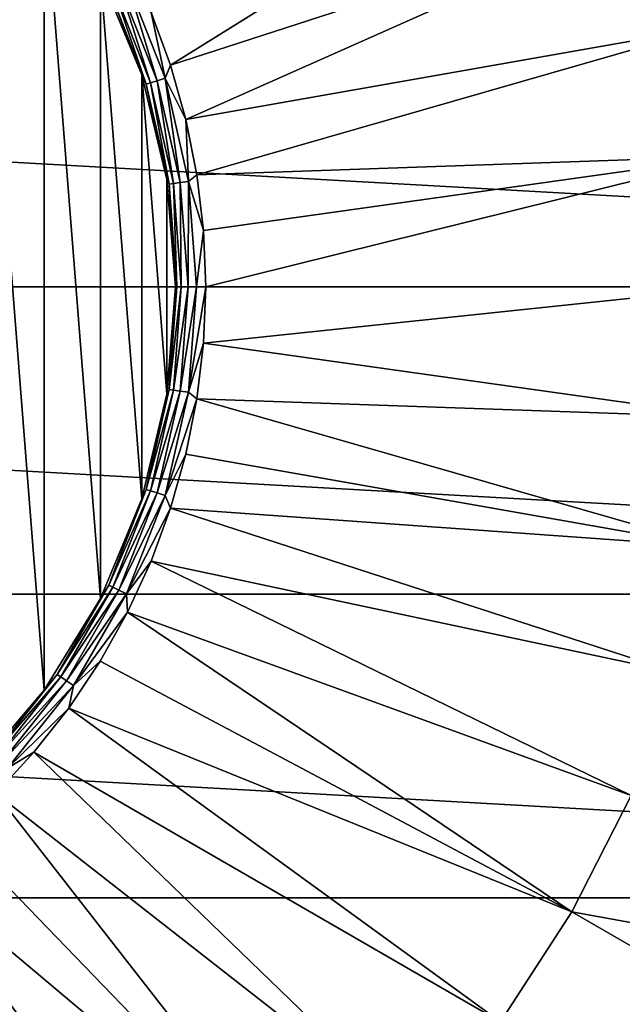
# Model space of a CAD drawing. Header units: metres. Extents: x -101 to 101, y -261 to 23.
# Tile 94 of 256: x -72.63 to -68.25, y -5.23 to 1.95. Entities that reach past the tile are written whole.
import ezdxf

# ---------------------------------------------------------------- set-up
doc = ezdxf.new("R2010")
doc.units = ezdxf.units.M
doc.layers.add('solid_505151_K2442K1000C34', color=7, linetype='CONTINUOUS')

msp = doc.modelspace()

# ---------------------------------------------------------------- linework, layer by layer
at = {"layer": 'solid_505151_K2442K1000C34'}
for points in [[(-71.676544, 1.997966, 108.226677), (-71.534645, 1.61335, 108.226677), (-68.180573, 3.704049, 107.663673)], [(-71.534645, 1.61335, 108.226677), (-67.838966, 2.814141, 107.663673), (-68.180573, 3.704049, 107.663673)], [(-72.96447, 3.53553, 107.949371), (-72.96447, -3.53553, 107.949371), (-72.454933, -2.938941, 107.949371)], [(-72.96447, 3.53553, 107.949371), (-72.454933, -2.938941, 107.949371), (-72.454933, 2.938941, 107.949371)], [(-72.454933, 2.938941, 107.949371), (-72.454933, -2.938941, 107.949371), (-72.044991, -2.269986, 107.949371)], [(-72.454933, 2.938941, 107.949371), (-72.044991, -2.269986, 107.949371), (-72.044991, 2.269986, 107.949371)], [(-71.534645, 1.61335, 108.226677), (-71.42337, 1.218784, 108.226677), (-67.838966, 2.814141, 107.663673)], [(-71.42337, 1.218784, 108.226677), (-67.592255, 1.8934, 107.663673), (-67.838966, 2.814141, 107.663673)], [(-96.5, 0, -4), (-96.374245, 2.239277, -4), (-56.5, 0, -4)], [(-96.374245, 2.239277, -4), (-56.625755, 2.239277, -4), (-56.5, 0, -4)], [(-71.744728, 1.545119, 108.027771), (-72.044991, 2.269991, 108.027771), (-72.044991, 2.269986, 107.949371)], [(-71.985191, 2.174216, 108.093346), (-72.044991, 2.269991, 108.027771), (-71.744728, 1.545119, 108.027771)], [(-72.044991, 2.269986, 107.949371), (-72.044991, -2.269986, 107.949371), (-71.744736, -1.545127, 107.949371)], [(-72.044991, 2.269986, 107.949371), (-71.744736, -1.545127, 107.949371), (-71.744736, 1.545127, 107.949371)], [(-71.744728, 1.545119, 108.027771), (-72.044991, 2.269986, 107.949371), (-71.744736, 1.545127, 107.949371)], [(-71.911575, 2.209669, 108.196594), (-71.633492, 1.501119, 108.196594), (-71.856125, 2.236372, 108.222481)], [(-71.856125, 2.236372, 108.222481), (-71.574677, 1.51926, 108.222481), (-71.676544, 1.997966, 108.226677)], [(-71.633492, 1.501119, 108.196594), (-71.574677, 1.51926, 108.222481), (-71.856125, 2.236372, 108.222481)], [(-71.985191, 2.174216, 108.093346), (-71.711571, 1.477035, 108.093346), (-71.956261, 2.188151, 108.151886)], [(-71.985191, 2.174216, 108.093346), (-71.744728, 1.545119, 108.027771), (-71.711571, 1.477035, 108.093346)], [(-71.956261, 2.188151, 108.151886), (-71.680878, 1.486501, 108.151886), (-71.911575, 2.209669, 108.196594)], [(-71.711571, 1.477035, 108.093346), (-71.680878, 1.486501, 108.151886), (-71.956261, 2.188151, 108.151886)], [(-71.680878, 1.486501, 108.151886), (-71.633492, 1.501119, 108.196594), (-71.911575, 2.209669, 108.196594)], [(-71.574677, 1.51926, 108.222481), (-71.534645, 1.61335, 108.226677), (-71.676544, 1.997966, 108.226677)], [(-71.42337, 1.218784, 108.226677), (-71.343391, 0.816709, 108.226677), (-67.592255, 1.8934, 107.663673)], [(-71.343391, 0.816709, 108.226677), (-67.443138, 0.951915, 107.663673), (-67.592255, 1.8934, 107.663673)], [(-71.574677, 1.51926, 108.222481), (-71.42337, 1.218784, 108.226677), (-71.534645, 1.61335, 108.226677)], [(-71.744736, 1.545127, 107.949371), (-71.744736, -1.545127, 107.949371), (-71.561562, -0.782206, 107.949371)], [(-71.744736, 1.545127, 107.949371), (-71.561562, -0.782206, 107.949371), (-71.561562, 0.782206, 107.949371)], [(-71.744728, 1.545119, 108.027771), (-71.744736, 1.545127, 107.949371), (-71.561562, 0.782206, 107.949371)], [(-71.561562, 0.782186, 108.027771), (-71.744728, 1.545119, 108.027771), (-71.561562, 0.782206, 107.949371)], [(-71.711571, 1.477035, 108.093346), (-71.744728, 1.545119, 108.027771), (-71.561562, 0.782186, 108.027771)], [(-71.633492, 1.501119, 108.196594), (-71.464119, 0.759037, 108.196594), (-71.574677, 1.51926, 108.222481)], [(-71.574677, 1.51926, 108.222481), (-71.403259, 0.76821, 108.222481), (-71.42337, 1.218784, 108.226677)], [(-71.464119, 0.759037, 108.196594), (-71.403259, 0.76821, 108.222481), (-71.574677, 1.51926, 108.222481)], [(-71.711571, 1.477035, 108.093346), (-71.544914, 0.746859, 108.093346), (-71.680878, 1.486501, 108.151886)], [(-71.711571, 1.477035, 108.093346), (-71.561562, 0.782186, 108.027771), (-71.544914, 0.746859, 108.093346)], [(-71.680878, 1.486501, 108.151886), (-71.513153, 0.751646, 108.151886), (-71.633492, 1.501119, 108.196594)], [(-71.544914, 0.746859, 108.093346), (-71.513153, 0.751646, 108.151886), (-71.680878, 1.486501, 108.151886)], [(-71.513153, 0.751646, 108.151886), (-71.464119, 0.759037, 108.196594), (-71.633492, 1.501119, 108.196594)], [(-71.403259, 0.76821, 108.222481), (-71.343391, 0.816709, 108.226677), (-71.42337, 1.218784, 108.226677)], [(-71.343391, 0.816709, 108.226677), (-71.295212, 0.409608, 108.226677), (-67.443138, 0.951915, 107.663673)], [(-71.295212, 0.409608, 108.226677), (-71.279114, 0, 108.226677), (-67.443138, 0.951915, 107.663673)], [(-67.443138, 0.951915, 107.663673), (-71.279114, 0, 108.226677), (-67.39325, 0, 107.663673)], [(-71.403259, 0.76821, 108.222481), (-71.295212, 0.409608, 108.226677), (-71.343391, 0.816709, 108.226677)], [(-71.561562, 0.782206, 107.949371), (-71.561562, -0.782206, 107.949371), (-71.5, 0, 107.949371)], [(-71.561562, 0.782186, 108.027771), (-71.561562, 0.782206, 107.949371), (-71.5, 0, 107.949371)], [(-71.561562, 0.782186, 108.027771), (-71.5, 0, 107.949371), (-71.5, 0, 108.027771)], [(-71.544914, 0.746859, 108.093346), (-71.561562, 0.782186, 108.027771), (-71.5, 0, 108.027771)], [(-71.544914, 0.746859, 108.093346), (-71.488945, 0, 108.093346), (-71.513153, 0.751646, 108.151886)], [(-71.544914, 0.746859, 108.093346), (-71.5, 0, 108.027771), (-71.488945, 0, 108.093346)], [(-71.513153, 0.751646, 108.151886), (-71.456825, 0, 108.151886), (-71.464119, 0.759037, 108.196594)], [(-71.488945, 0, 108.093346), (-71.456825, 0, 108.151886), (-71.513153, 0.751646, 108.151886)], [(-71.464119, 0.759037, 108.196594), (-71.407234, 0, 108.196594), (-71.403259, 0.76821, 108.222481)], [(-71.456825, 0, 108.151886), (-71.407234, 0, 108.196594), (-71.464119, 0.759037, 108.196594)], [(-71.407234, 0, 108.196594), (-71.345688, 0, 108.222481), (-71.403259, 0.76821, 108.222481)], [(-71.403259, 0.76821, 108.222481), (-71.345688, 0, 108.222481), (-71.295212, 0.409608, 108.226677)], [(-71.345688, 0, 108.222481), (-71.279114, 0, 108.226677), (-71.295212, 0.409608, 108.226677)], [(-56.625755, -2.239277, -4), (-96.5, 0, -4), (-56.5, 0, -4)], [(-56.625755, -2.239277, -4), (-96.374245, -2.239277, -4), (-96.5, 0, -4)], [(-71.5, 0, 108.027771), (-71.5, 0, 107.949371), (-71.561562, -0.782206, 107.949371)], [(-71.561562, -0.78217, 108.027771), (-71.5, 0, 108.027771), (-71.561562, -0.782206, 107.949371)], [(-71.488945, 0, 108.093346), (-71.5, 0, 108.027771), (-71.561562, -0.78217, 108.027771)], [(-71.544914, -0.746859, 108.093346), (-71.488945, 0, 108.093346), (-71.561562, -0.78217, 108.027771)], [(-71.544914, -0.746859, 108.093346), (-71.456825, 0, 108.151886), (-71.488945, 0, 108.093346)], [(-71.544914, -0.746859, 108.093346), (-71.513153, -0.751646, 108.151886), (-71.456825, 0, 108.151886)], [(-71.513153, -0.751646, 108.151886), (-71.407234, 0, 108.196594), (-71.456825, 0, 108.151886)], [(-71.513153, -0.751646, 108.151886), (-71.464119, -0.759037, 108.196594), (-71.407234, 0, 108.196594)], [(-71.464119, -0.759037, 108.196594), (-71.345688, 0, 108.222481), (-71.407234, 0, 108.196594)], [(-71.464119, -0.759037, 108.196594), (-71.403259, -0.76821, 108.222481), (-71.345688, 0, 108.222481)], [(-71.403259, -0.76821, 108.222481), (-71.295204, -0.409589, 108.226677), (-71.279114, 0, 108.226677)], [(-71.403259, -0.76821, 108.222481), (-71.279114, 0, 108.226677), (-71.345688, 0, 108.222481)], [(-71.295204, -0.409589, 108.226677), (-67.39325, 0, 107.663673), (-71.279114, 0, 108.226677)], [(-71.295204, -0.409589, 108.226677), (-67.443138, -0.951915, 107.663673), (-67.39325, 0, 107.663673)], [(-71.403259, -0.76821, 108.222481), (-71.343384, -0.816671, 108.226677), (-71.295204, -0.409589, 108.226677)], [(-71.295204, -0.409589, 108.226677), (-71.343384, -0.816671, 108.226677), (-67.443138, -0.951915, 107.663673)], [(-71.561562, -0.78217, 108.027771), (-71.561562, -0.782206, 107.949371), (-71.744736, -1.545127, 107.949371)], [(-71.744713, -1.545081, 108.027771), (-71.561562, -0.78217, 108.027771), (-71.744736, -1.545127, 107.949371)], [(-71.711571, -1.477035, 108.093346), (-71.561562, -0.78217, 108.027771), (-71.744713, -1.545081, 108.027771)], [(-71.544914, -0.746859, 108.093346), (-71.561562, -0.78217, 108.027771), (-71.711571, -1.477035, 108.093346)], [(-71.544914, -0.746859, 108.093346), (-71.711571, -1.477035, 108.093346), (-71.513153, -0.751646, 108.151886)], [(-71.711571, -1.477035, 108.093346), (-71.680878, -1.486501, 108.151886), (-71.513153, -0.751646, 108.151886)], [(-71.513153, -0.751646, 108.151886), (-71.680878, -1.486501, 108.151886), (-71.464119, -0.759037, 108.196594)], [(-71.680878, -1.486501, 108.151886), (-71.633492, -1.501119, 108.196594), (-71.464119, -0.759037, 108.196594)], [(-71.464119, -0.759037, 108.196594), (-71.633492, -1.501119, 108.196594), (-71.403259, -0.76821, 108.222481)], [(-71.633492, -1.501119, 108.196594), (-71.574677, -1.51926, 108.222481), (-71.403259, -0.76821, 108.222481)], [(-71.403259, -0.76821, 108.222481), (-71.574677, -1.51926, 108.222481), (-71.343384, -0.816671, 108.226677)], [(-71.574677, -1.51926, 108.222481), (-71.423355, -1.218731, 108.226677), (-71.343384, -0.816671, 108.226677)], [(-71.343384, -0.816671, 108.226677), (-71.423355, -1.218731, 108.226677), (-67.592255, -1.8934, 107.663673)], [(-71.343384, -0.816671, 108.226677), (-67.592255, -1.8934, 107.663673), (-67.443138, -0.951915, 107.663673)], [(-71.574677, -1.51926, 108.222481), (-71.53463, -1.613285, 108.226677), (-71.423355, -1.218731, 108.226677)], [(-71.423355, -1.218731, 108.226677), (-71.53463, -1.613285, 108.226677), (-67.592255, -1.8934, 107.663673)], [(-71.711571, -1.477035, 108.093346), (-71.744713, -1.545081, 108.027771), (-71.985191, -2.174216, 108.093346)], [(-71.711571, -1.477035, 108.093346), (-71.985191, -2.174216, 108.093346), (-71.680878, -1.486501, 108.151886)], [(-71.985191, -2.174216, 108.093346), (-71.956261, -2.188151, 108.151886), (-71.680878, -1.486501, 108.151886)], [(-71.680878, -1.486501, 108.151886), (-71.956261, -2.188151, 108.151886), (-71.633492, -1.501119, 108.196594)], [(-71.956261, -2.188151, 108.151886), (-71.911575, -2.209669, 108.196594), (-71.633492, -1.501119, 108.196594)], [(-71.633492, -1.501119, 108.196594), (-71.911575, -2.209669, 108.196594), (-71.574677, -1.51926, 108.222481)], [(-71.744713, -1.545081, 108.027771), (-71.744736, -1.545127, 107.949371), (-72.044991, -2.269986, 107.949371)], [(-72.044968, -2.269947, 108.027771), (-71.744713, -1.545081, 108.027771), (-72.044991, -2.269986, 107.949371)], [(-71.985191, -2.174216, 108.093346), (-71.744713, -1.545081, 108.027771), (-72.044968, -2.269947, 108.027771)], [(-71.911575, -2.209669, 108.196594), (-71.856125, -2.236372, 108.222481), (-71.574677, -1.51926, 108.222481)], [(-71.574677, -1.51926, 108.222481), (-71.856125, -2.236372, 108.222481), (-71.53463, -1.613285, 108.226677)], [(-71.856125, -2.236372, 108.222481), (-71.676514, -1.997898, 108.226677), (-71.53463, -1.613285, 108.226677)], [(-71.53463, -1.613285, 108.226677), (-71.676514, -1.997898, 108.226677), (-67.838966, -2.814141, 107.663673)], [(-71.53463, -1.613285, 108.226677), (-67.838966, -2.814141, 107.663673), (-67.592255, -1.8934, 107.663673)], [(-71.856125, -2.236372, 108.222481), (-71.848137, -2.370193, 108.226677), (-71.676514, -1.997898, 108.226677)], [(-71.676514, -1.997898, 108.226677), (-71.848137, -2.370193, 108.226677), (-68.180573, -3.704049, 107.663673)], [(-71.676514, -1.997898, 108.226677), (-68.180573, -3.704049, 107.663673), (-67.838966, -2.814141, 107.663673)], [(-71.985191, -2.174216, 108.093346), (-72.044968, -2.269947, 108.027771), (-72.359673, -2.822829, 108.093346)], [(-71.985191, -2.174216, 108.093346), (-72.359673, -2.822829, 108.093346), (-71.956261, -2.188151, 108.151886)], [(-72.359673, -2.822829, 108.093346), (-72.333138, -2.84092, 108.151886), (-71.956261, -2.188151, 108.151886)], [(-71.956261, -2.188151, 108.151886), (-72.333138, -2.84092, 108.151886), (-71.911575, -2.209669, 108.196594)], [(-72.333138, -2.84092, 108.151886), (-72.29216, -2.868858, 108.196594), (-71.911575, -2.209669, 108.196594)], [(-71.911575, -2.209669, 108.196594), (-72.29216, -2.868858, 108.196594), (-71.856125, -2.236372, 108.222481)], [(-57.001465, -4.450506, -4), (-95.998535, -4.450506, -4), (-96.374245, -2.239277, -4)], [(-56.625755, -2.239277, -4), (-57.001465, -4.450506, -4), (-96.374245, -2.239277, -4)], [(-72.044968, -2.269947, 108.027771), (-72.044991, -2.269986, 107.949371), (-72.454933, -2.938941, 107.949371)], [(-72.45491, -2.93892, 108.027771), (-72.044968, -2.269947, 108.027771), (-72.454933, -2.938941, 107.949371)], [(-72.359673, -2.822829, 108.093346), (-72.044968, -2.269947, 108.027771), (-72.45491, -2.93892, 108.027771)], [(-72.29216, -2.868858, 108.196594), (-72.24131, -2.903527, 108.222481), (-71.856125, -2.236372, 108.222481)], [(-71.856125, -2.236372, 108.222481), (-72.24131, -2.903527, 108.222481), (-71.848137, -2.370193, 108.226677)], [(-72.24131, -2.903527, 108.222481), (-72.048447, -2.727872, 108.226677), (-71.848137, -2.370193, 108.226677)], [(-71.848137, -2.370193, 108.226677), (-72.048447, -2.727872, 108.226677), (-68.613319, -4.553375, 107.663673)], [(-71.848137, -2.370193, 108.226677), (-68.613319, -4.553375, 107.663673), (-68.180573, -3.704049, 107.663673)], [(-72.048447, -2.727872, 108.226677), (-72.276199, -3.06873, 108.226677), (-68.613319, -4.553375, 107.663673)], [(-72.24131, -2.903527, 108.222481), (-72.276199, -3.06873, 108.226677), (-72.048447, -2.727872, 108.226677)], [(-72.359673, -2.822829, 108.093346), (-72.45491, -2.93892, 108.027771), (-72.826637, -3.408385, 108.093346)], [(-72.359673, -2.822829, 108.093346), (-72.826637, -3.408385, 108.093346), (-72.333138, -2.84092, 108.151886)], [(-72.826637, -3.408385, 108.093346), (-72.803093, -3.430228, 108.151886), (-72.333138, -2.84092, 108.151886)], [(-72.333138, -2.84092, 108.151886), (-72.803093, -3.430228, 108.151886), (-72.29216, -2.868858, 108.196594)], [(-72.45491, -2.93892, 108.027771), (-72.454933, -2.938941, 107.949371), (-72.96447, -3.53553, 107.949371)], [(-72.964455, -3.535525, 108.027771), (-72.45491, -2.93892, 108.027771), (-72.96447, -3.53553, 107.949371)], [(-72.826637, -3.408385, 108.093346), (-72.45491, -2.93892, 108.027771), (-72.964455, -3.535525, 108.027771)], [(-72.803093, -3.430228, 108.151886), (-72.766739, -3.463961, 108.196594), (-72.29216, -2.868858, 108.196594)], [(-72.29216, -2.868858, 108.196594), (-72.766739, -3.463961, 108.196594), (-72.24131, -2.903527, 108.222481)], [(-72.766739, -3.463961, 108.196594), (-72.721619, -3.505823, 108.222481), (-72.24131, -2.903527, 108.222481)], [(-72.24131, -2.903527, 108.222481), (-72.721619, -3.505823, 108.222481), (-72.276199, -3.06873, 108.226677)], [(-72.721619, -3.505823, 108.222481), (-72.529984, -3.390663, 108.226677), (-72.276199, -3.06873, 108.226677)], [(-72.276199, -3.06873, 108.226677), (-72.529984, -3.390663, 108.226677), (-69.132484, -5.352814, 107.663673)], [(-72.276199, -3.06873, 108.226677), (-69.132484, -5.352814, 107.663673), (-68.613319, -4.553375, 107.663673)], [(-72.529984, -3.390663, 108.226677), (-72.80825, -3.691692, 108.226677), (-69.732368, -6.093606, 107.663673)], [(-72.721619, -3.505823, 108.222481), (-72.80825, -3.691692, 108.226677), (-72.529984, -3.390663, 108.226677)], [(-72.529984, -3.390663, 108.226677), (-69.732368, -6.093606, 107.663673), (-69.132484, -5.352814, 107.663673)], [(-72.80825, -3.691692, 108.226677), (-73.109276, -3.969963, 108.226677), (-70.406395, -6.767634, 107.663673)], [(-72.80825, -3.691692, 108.226677), (-70.406395, -6.767634, 107.663673), (-69.732368, -6.093606, 107.663673)], [(-64.668053, -5.267922, 106.793419), (-68.180573, -3.704049, 107.663673), (-68.613319, -4.553375, 107.663673)], [(-73.109276, -3.969963, 108.226677), (-73.431206, -4.22376, 108.226677), (-70.406395, -6.767634, 107.663673)], [(-73.431206, -4.22376, 108.226677), (-73.772064, -4.451516, 108.226677), (-71.147186, -7.367516, 107.663673)], [(-73.431206, -4.22376, 108.226677), (-71.147186, -7.367516, 107.663673), (-70.406395, -6.767634, 107.663673)], [(-57.622368, -6.605668, -4), (-95.377632, -6.605668, -4), (-95.998535, -4.450506, -4)], [(-57.001465, -4.450506, -4), (-57.622368, -6.605668, -4), (-95.998535, -4.450506, -4)], [(-73.772064, -4.451516, 108.226677), (-74.129738, -4.651825, 108.226677), (-71.946625, -7.886677, 107.663673)], [(-73.772064, -4.451516, 108.226677), (-71.946625, -7.886677, 107.663673), (-71.147186, -7.367516, 107.663673)], [(-65.283516, -6.475839, 106.793419), (-68.613319, -4.553375, 107.663673), (-69.132484, -5.352814, 107.663673)], [(-65.283516, -6.475839, 106.793419), (-64.668053, -5.267922, 106.793419), (-68.613319, -4.553375, 107.663673)], [(-74.129738, -4.651825, 108.226677), (-72.795952, -8.31943, 107.663673), (-71.946625, -7.886677, 107.663673)]]:
    msp.add_3dface(points, dxfattribs=at)

doc.saveas('drawing.dxf')
